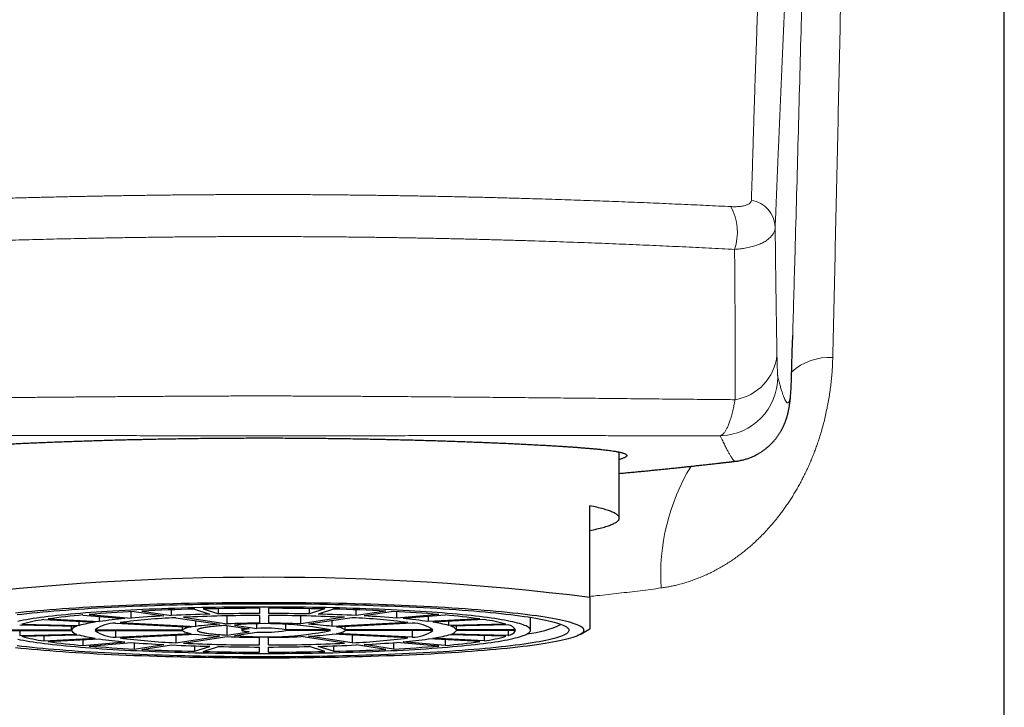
# Model space of a CAD drawing. Header units: millimetres. Extents: x 8 to 541, y 12 to 452.
# Tile 15 of 25: x 276 to 310, y 367 to 390. Entities that reach past the tile are written whole.
import ezdxf

# ---------------------------------------------------------------- set-up
doc = ezdxf.new("R2010")
doc.units = ezdxf.units.MM

msp = doc.modelspace()

# ---------------------------------------------------------------- linework, layer by layer
at = {"color": 7, "linetype": 'Continuous', "lineweight": 30}
for p, q in [((309.5, 285.964), (309.5, 407.658)), ((302.338, 378.712), (302.354, 379.272)), ((296.5, 373.099), (296.5, 375.33)), ((300.422, 375.021), (300.422, 375.021)), ((295.5, 370.422), (295.5, 373.517)), ((284.35, 370.054), (284.35, 369.88)), ((284.65, 370.054), (284.65, 369.88)), ((278.384, 369.828), (279.799, 369.705)), ((278.597, 369.847), (280.011, 369.723)), ((278.947, 369.608), (278.947, 369.779)), ((280.011, 369.723), (280.011, 369.943)), ((280.121, 369.949), (281.121, 369.798)), ((280.381, 369.962), (281.381, 369.811)), ((281.381, 369.811), (281.381, 370.003)), ((281.521, 369.737), (282.997, 369.514)), ((281.781, 369.75), (283.257, 369.527)), ((282.155, 370.026), (282.673, 369.857)), ((282.445, 370.033), (282.963, 369.864)), ((282.963, 369.864), (282.963, 370.042)), ((283.257, 369.527), (283.257, 369.799)), ((284.35, 369.81), (284.35, 369.553)), ((284.65, 369.81), (284.65, 369.553)), ((285.743, 369.527), (285.743, 369.799)), ((287.219, 369.75), (285.743, 369.527)), ((287.479, 369.737), (286.003, 369.514)), ((286.037, 369.864), (286.037, 370.042)), ((286.555, 370.033), (286.037, 369.864)), ((286.845, 370.026), (286.327, 369.857)), ((287.619, 369.811), (287.619, 370.003)), ((288.619, 369.962), (287.619, 369.811)), ((288.879, 369.949), (287.879, 369.798)), ((288.989, 369.723), (288.989, 369.943)), ((290.403, 369.847), (288.989, 369.723)), ((290.616, 369.828), (289.201, 369.705)), ((290.053, 369.608), (290.053, 369.779)), ((293.5, 369.314), (293.5, 369.75)), ((276.252, 369.493), (278.184, 369.448)), ((276.33, 369.518), (278.262, 369.473)), ((277.065, 369.673), (278.797, 369.586)), ((277.215, 369.695), (278.947, 369.608)), ((278.002, 369.327), (278.002, 369.452)), ((278.262, 369.473), (278.262, 369.612)), ((279.49, 369.551), (282.047, 369.422)), ((279.64, 369.573), (282.197, 369.445)), ((281.754, 369.327), (281.754, 369.437)), ((282.197, 369.445), (282.197, 369.635)), ((283.248, 369.477), (284.003, 369.363)), ((283.248, 369.477), (283.248, 369.151)), ((283.507, 369.49), (284.262, 369.376)), ((283.75, 369.401), (283.75, 369.314)), ((284.262, 369.376), (284.262, 369.509)), ((285.235, 369.327), (285.235, 369.499)), ((286.803, 369.445), (286.803, 369.635)), ((289.36, 369.573), (286.803, 369.445)), ((289.51, 369.551), (286.953, 369.422)), ((287.246, 369.327), (287.246, 369.437)), ((291.785, 369.695), (290.053, 369.608)), ((291.935, 369.673), (290.203, 369.586)), ((290.738, 369.473), (290.738, 369.612)), ((292.67, 369.518), (290.738, 369.473)), ((292.748, 369.493), (290.816, 369.448)), ((290.998, 369.327), (290.998, 369.452)), ((276.001, 369.327), (278.002, 369.327)), ((276.001, 369.301), (278.002, 369.301)), ((276.252, 369.301), (276.252, 369.135)), ((276.252, 369.135), (278.184, 369.18)), ((276.33, 369.109), (278.262, 369.154)), ((277.065, 369.127), (277.065, 368.955)), ((278.802, 369.327), (281.754, 369.327)), ((278.802, 369.301), (281.754, 369.301)), ((279.49, 369.301), (279.49, 369.077)), ((279.49, 369.077), (282.047, 369.205)), ((279.64, 369.054), (282.197, 369.183)), ((281.521, 369.149), (281.521, 368.89)), ((281.521, 368.89), (282.997, 369.113)), ((281.781, 368.877), (283.257, 369.1)), ((283.248, 369.151), (284.003, 369.265)), ((283.507, 369.138), (284.262, 369.252)), ((284.35, 368.817), (284.35, 369.074)), ((284.65, 368.817), (284.65, 369.074)), ((286.745, 369.327), (285.235, 369.327)), ((286.745, 369.301), (285.235, 369.301)), ((287.219, 368.877), (285.743, 369.1)), ((287.479, 368.89), (286.003, 369.113)), ((289.36, 369.054), (286.803, 369.183)), ((289.51, 369.077), (286.953, 369.205)), ((290.198, 369.327), (287.246, 369.327)), ((290.198, 369.301), (287.246, 369.301)), ((287.479, 369.149), (287.479, 368.89)), ((289.51, 369.301), (289.51, 369.077)), ((292.67, 369.109), (290.738, 369.154)), ((292.748, 369.135), (290.816, 369.18)), ((292.999, 369.327), (290.998, 369.327)), ((292.999, 369.301), (290.998, 369.301)), ((291.935, 369.127), (291.935, 368.955)), ((292.748, 369.301), (292.748, 369.135)), ((295.175, 369.171), (295.5, 369.356)), ((277.065, 368.955), (278.797, 369.042)), ((277.215, 368.932), (278.947, 369.019)), ((278.384, 368.991), (278.384, 368.799)), ((278.384, 368.799), (279.799, 368.922)), ((278.597, 368.781), (280.011, 368.904)), ((280.121, 368.895), (280.121, 368.679)), ((280.121, 368.679), (281.121, 368.83)), ((280.381, 368.666), (281.381, 368.817)), ((282.155, 368.785), (282.155, 368.602)), ((282.155, 368.602), (282.673, 368.77)), ((282.445, 368.595), (282.963, 368.763)), ((284.35, 368.573), (284.35, 368.747)), ((284.65, 368.573), (284.65, 368.747)), ((286.555, 368.595), (286.037, 368.763)), ((286.845, 368.602), (286.327, 368.77)), ((286.845, 368.785), (286.845, 368.602)), ((288.619, 368.666), (287.619, 368.817)), ((288.879, 368.679), (287.879, 368.83)), ((288.879, 368.895), (288.879, 368.679)), ((290.403, 368.781), (288.989, 368.904)), ((290.616, 368.799), (289.201, 368.922)), ((291.785, 368.932), (290.053, 369.019)), ((291.935, 368.955), (290.203, 369.042)), ((290.616, 368.991), (290.616, 368.799))]:
    msp.add_line(p, q, dxfattribs=at)
at = {"color": 7, "linetype": 'Continuous', "lineweight": 30, "flags": 128}
for points in [[(295.5, 372.681), (295.564, 372.694), (295.625, 372.707), (295.685, 372.72), (295.742, 372.734), (295.798, 372.747), (295.852, 372.76), (295.903, 372.773), (295.952, 372.787), (296, 372.8), (296.045, 372.814), (296.088, 372.827), (296.129, 372.841), (296.168, 372.855), (296.204, 372.869), (296.239, 372.882), (296.272, 372.896), (296.302, 372.91), (296.33, 372.924), (296.356, 372.938), (296.38, 372.952), (296.402, 372.966), (296.421, 372.98), (296.439, 372.994), (296.454, 373.008), (296.467, 373.022), (296.478, 373.036), (296.487, 373.05), (296.493, 373.064), (296.498, 373.078), (296.5, 373.092), (296.5, 373.106), (296.498, 373.12), (296.493, 373.134), (296.487, 373.149), (296.478, 373.163), (296.467, 373.177), (296.454, 373.191), (296.439, 373.205), (296.421, 373.219), (296.402, 373.233), (296.38, 373.247), (296.356, 373.261), (296.33, 373.275), (296.302, 373.289), (296.272, 373.302), (296.239, 373.316), (296.204, 373.33), (296.168, 373.344), (296.129, 373.357), (296.088, 373.371), (296.045, 373.385), (296, 373.398), (295.952, 373.412), (295.903, 373.425), (295.852, 373.438), (295.798, 373.452), (295.742, 373.465), (295.685, 373.478), (295.625, 373.491), (295.564, 373.504), (295.5, 373.517)], [(276.107, 369.906), (276.288, 369.925), (276.474, 369.944), (276.666, 369.962), (276.863, 369.979), (277.066, 369.996), (277.273, 370.013), (277.486, 370.029), (277.703, 370.045), (277.925, 370.06), (278.152, 370.075), (278.383, 370.089), (278.618, 370.103), (278.857, 370.116), (279.1, 370.129), (279.347, 370.141), (279.597, 370.152), (279.85, 370.163), (280.107, 370.174), (280.367, 370.183), (280.63, 370.192), (280.895, 370.201), (281.163, 370.209), (281.433, 370.216), (281.705, 370.223), (281.979, 370.229), (282.255, 370.234), (282.532, 370.239), (282.811, 370.243), (283.09, 370.247), (283.371, 370.25), (283.653, 370.252), (283.935, 370.254), (284.217, 370.255), (284.5, 370.255), (284.783, 370.255), (285.065, 370.254), (285.347, 370.252), (285.629, 370.25), (285.91, 370.247), (286.189, 370.243), (286.468, 370.239), (286.745, 370.234), (287.021, 370.229), (287.295, 370.223), (287.567, 370.216), (287.837, 370.209), (288.105, 370.201), (288.37, 370.192), (288.633, 370.183), (288.893, 370.174), (289.15, 370.163), (289.403, 370.152), (289.653, 370.141), (289.9, 370.129), (290.143, 370.116), (290.382, 370.103), (290.617, 370.089), (290.848, 370.075), (291.075, 370.06), (291.297, 370.045), (291.514, 370.029), (291.727, 370.013), (291.934, 369.996), (292.137, 369.979), (292.334, 369.962), (292.526, 369.944), (292.712, 369.925), (292.893, 369.906), (293.068, 369.887), (293.237, 369.867), (293.401, 369.847), (293.558, 369.826), (293.709, 369.806), (293.853, 369.784), (293.991, 369.763), (294.123, 369.741), (294.248, 369.719), (294.366, 369.697), (294.478, 369.674), (294.583, 369.651), (294.681, 369.628), (294.771, 369.605), (294.855, 369.581), (294.932, 369.557), (295.002, 369.533), (295.064, 369.509), (295.119, 369.485), (295.167, 369.461), (295.208, 369.437), (295.241, 369.412), (295.267, 369.388), (295.285, 369.363), (295.296, 369.338), (295.3, 369.314), (295.296, 369.289), (295.285, 369.264), (295.267, 369.24), (295.241, 369.215), (295.208, 369.191), (295.167, 369.166), (295.119, 369.142), (295.064, 369.118), (295.002, 369.094), (294.932, 369.07), (294.855, 369.046), (294.771, 369.023), (294.681, 368.999), (294.583, 368.976), (294.478, 368.953), (294.366, 368.931), (294.248, 368.908), (294.123, 368.886), (293.991, 368.865), (293.853, 368.843), (293.709, 368.822), (293.558, 368.801), (293.401, 368.781), (293.237, 368.76), (293.068, 368.741), (292.893, 368.721), (292.712, 368.702), (292.526, 368.684), (292.334, 368.666), (292.137, 368.648), (291.934, 368.631), (291.727, 368.614), (291.514, 368.598), (291.297, 368.582), (291.075, 368.567), (290.848, 368.552), (290.617, 368.538), (290.382, 368.524), (290.143, 368.511), (289.9, 368.499), (289.653, 368.486), (289.403, 368.475), (289.15, 368.464), (288.893, 368.454), (288.633, 368.444), (288.37, 368.435), (288.105, 368.426), (287.837, 368.418), (287.567, 368.411), (287.295, 368.404), (287.021, 368.398), (286.745, 368.393), (286.468, 368.388), (286.189, 368.384), (285.91, 368.38), (285.629, 368.378), (285.347, 368.375), (285.065, 368.374), (284.783, 368.373), (284.5, 368.372)], [(276.167, 369.841), (276.328, 369.86), (276.495, 369.879), (276.668, 369.897), (276.846, 369.914), (277.029, 369.932), (277.217, 369.948), (277.41, 369.965), (277.608, 369.981), (277.811, 369.996), (278.018, 370.011), (278.23, 370.026), (278.446, 370.04), (278.666, 370.054), (278.89, 370.067), (279.118, 370.079), (279.35, 370.091), (279.585, 370.103), (279.824, 370.114), (280.066, 370.124), (280.311, 370.134), (280.558, 370.143), (280.809, 370.152), (281.062, 370.16), (281.317, 370.167), (281.575, 370.174), (281.834, 370.181), (282.096, 370.187), (282.359, 370.192), (282.623, 370.196), (282.889, 370.2), (283.156, 370.204), (283.423, 370.206), (283.692, 370.209), (283.961, 370.21), (284.23, 370.211), (284.5, 370.211), (284.77, 370.211), (285.039, 370.21), (285.308, 370.209), (285.577, 370.206), (285.844, 370.204), (286.111, 370.2), (286.377, 370.196), (286.641, 370.192), (286.904, 370.187), (287.166, 370.181), (287.425, 370.174), (287.683, 370.167), (287.938, 370.16), (288.191, 370.152), (288.442, 370.143), (288.689, 370.134), (288.934, 370.124), (289.176, 370.114), (289.415, 370.103), (289.65, 370.091), (289.882, 370.079), (290.11, 370.067), (290.334, 370.054), (290.554, 370.04), (290.77, 370.026), (290.982, 370.011), (291.189, 369.996), (291.392, 369.981), (291.59, 369.965), (291.783, 369.948), (291.971, 369.932), (292.154, 369.914), (292.332, 369.897), (292.505, 369.879), (292.672, 369.86), (292.833, 369.841), (292.988, 369.822), (293.138, 369.803), (293.282, 369.783), (293.42, 369.763), (293.552, 369.742), (293.677, 369.721), (293.797, 369.7), (293.91, 369.679), (294.016, 369.657), (294.116, 369.635), (294.209, 369.613), (294.296, 369.591), (294.376, 369.569), (294.449, 369.546), (294.515, 369.523), (294.575, 369.5), (294.628, 369.477), (294.673, 369.454), (294.712, 369.431), (294.744, 369.408), (294.768, 369.384), (294.786, 369.361), (294.796, 369.337), (294.8, 369.314), (294.796, 369.29), (294.786, 369.267), (294.768, 369.243), (294.744, 369.22), (294.712, 369.197), (294.673, 369.173), (294.628, 369.15), (294.575, 369.127), (294.515, 369.104), (294.449, 369.081), (294.376, 369.059), (294.296, 369.036), (294.209, 369.014), (294.116, 368.992), (294.016, 368.97), (293.91, 368.949), (293.797, 368.927), (293.677, 368.906), (293.552, 368.885), (293.42, 368.865), (293.282, 368.845), (293.138, 368.825), (292.988, 368.805), (292.833, 368.786), (292.672, 368.767), (292.505, 368.749), (292.332, 368.731), (292.154, 368.713), (291.971, 368.696), (291.783, 368.679), (291.59, 368.663), (291.392, 368.647), (291.189, 368.631), (290.982, 368.616), (290.77, 368.601), (290.554, 368.587), (290.334, 368.574), (290.11, 368.561), (289.882, 368.548), (289.65, 368.536), (289.415, 368.525), (289.176, 368.514), (288.934, 368.503), (288.689, 368.494), (288.442, 368.484), (288.191, 368.476), (287.938, 368.467), (287.683, 368.46), (287.425, 368.453), (287.166, 368.447), (286.904, 368.441), (286.641, 368.436), (286.377, 368.431), (286.111, 368.427), (285.844, 368.424), (285.577, 368.421), (285.308, 368.419), (285.039, 368.417), (284.77, 368.416), (284.5, 368.416)], [(284.5, 368.529), (284.736, 368.53), (284.971, 368.53), (285.206, 368.532), (285.441, 368.534), (285.675, 368.536), (285.908, 368.539), (286.14, 368.542), (286.371, 368.546), (286.601, 368.551), (286.829, 368.556), (287.056, 368.562), (287.281, 368.568), (287.504, 368.574), (287.725, 368.581), (287.944, 368.589), (288.161, 368.597), (288.375, 368.606), (288.586, 368.615), (288.794, 368.624), (289, 368.634), (289.202, 368.645), (289.402, 368.656), (289.598, 368.667), (289.79, 368.679), (289.979, 368.691), (290.164, 368.704), (290.345, 368.717), (290.522, 368.731), (290.695, 368.745), (290.864, 368.759), (291.028, 368.774), (291.188, 368.789), (291.344, 368.804), (291.494, 368.82), (291.64, 368.836), (291.781, 368.853), (291.917, 368.869), (292.048, 368.886), (292.174, 368.904), (292.294, 368.921), (292.409, 368.939), (292.519, 368.958), (292.623, 368.976), (292.722, 368.995), (292.815, 369.014), (292.902, 369.033), (292.984, 369.052), (293.06, 369.071), (293.129, 369.091), (293.193, 369.111), (293.251, 369.131), (293.303, 369.151), (293.349, 369.171), (293.389, 369.191), (293.423, 369.211), (293.451, 369.232), (293.472, 369.252), (293.488, 369.273), (293.497, 369.293), (293.5, 369.314), (293.497, 369.334), (293.488, 369.355), (293.472, 369.375), (293.451, 369.396), (293.423, 369.416), (293.389, 369.436), (293.349, 369.457), (293.303, 369.477), (293.251, 369.497), (293.193, 369.517), (293.129, 369.536), (293.06, 369.556), (292.984, 369.576), (292.902, 369.595), (292.815, 369.614), (292.722, 369.633), (292.623, 369.651), (292.519, 369.67), (292.409, 369.688), (292.294, 369.706), (292.174, 369.724), (292.048, 369.741), (291.917, 369.758), (291.781, 369.775), (291.64, 369.791), (291.494, 369.807), (291.344, 369.823), (291.188, 369.839), (291.028, 369.854), (290.864, 369.868), (290.695, 369.883), (290.522, 369.897), (290.345, 369.91), (290.164, 369.923), (289.979, 369.936), (289.79, 369.948), (289.598, 369.96), (289.402, 369.972), (289.202, 369.983), (289, 369.993), (288.794, 370.003), (288.586, 370.013), (288.375, 370.022), (288.161, 370.03), (287.944, 370.038), (287.725, 370.046), (287.504, 370.053), (287.281, 370.06), (287.056, 370.066), (286.829, 370.071), (286.601, 370.076), (286.371, 370.081), (286.14, 370.085), (285.908, 370.088), (285.675, 370.091), (285.441, 370.094), (285.206, 370.096), (284.971, 370.097), (284.736, 370.098), (284.5, 370.098), (284.264, 370.098), (284.029, 370.097), (283.794, 370.096), (283.559, 370.094), (283.325, 370.091), (283.092, 370.088), (282.86, 370.085), (282.629, 370.081), (282.399, 370.076), (282.171, 370.071), (281.944, 370.066), (281.719, 370.06), (281.496, 370.053), (281.275, 370.046), (281.056, 370.038), (280.839, 370.03), (280.625, 370.022), (280.414, 370.013), (280.206, 370.003), (280, 369.993), (279.798, 369.983), (279.598, 369.972), (279.402, 369.96), (279.21, 369.948), (279.021, 369.936), (278.836, 369.923), (278.655, 369.91), (278.478, 369.897), (278.305, 369.883), (278.136, 369.868), (277.972, 369.854), (277.812, 369.839), (277.656, 369.823), (277.506, 369.807), (277.36, 369.791), (277.219, 369.775), (277.083, 369.758), (276.952, 369.741), (276.826, 369.724), (276.706, 369.706), (276.591, 369.688), (276.481, 369.67), (276.377, 369.651), (276.278, 369.633), (276.185, 369.614)], [(283.248, 369.477), (283.19, 369.473), (283.134, 369.47), (283.079, 369.466), (283.025, 369.462), (282.973, 369.458), (282.922, 369.454), (282.873, 369.449), (282.826, 369.445), (282.78, 369.44), (282.735, 369.435), (282.693, 369.431), (282.652, 369.426), (282.613, 369.42), (282.576, 369.415), (282.54, 369.41), (282.507, 369.405), (282.475, 369.399), (282.446, 369.394), (282.418, 369.388), (282.393, 369.382), (282.369, 369.377), (282.348, 369.371), (282.328, 369.365), (282.311, 369.359), (282.296, 369.353), (282.283, 369.347), (282.272, 369.341), (282.263, 369.335), (282.257, 369.329), (282.252, 369.323), (282.25, 369.317), (282.25, 369.311), (282.252, 369.305), (282.257, 369.298), (282.263, 369.292), (282.272, 369.286), (282.283, 369.28), (282.296, 369.274), (282.311, 369.268), (282.328, 369.262), (282.348, 369.257), (282.369, 369.251), (282.393, 369.245), (282.418, 369.239), (282.446, 369.234), (282.475, 369.228), (282.507, 369.223), (282.54, 369.217), (282.576, 369.212), (282.613, 369.207), (282.652, 369.202), (282.693, 369.197), (282.735, 369.192), (282.78, 369.187), (282.826, 369.183), (282.873, 369.178), (282.922, 369.174), (282.973, 369.17), (283.025, 369.166), (283.079, 369.162), (283.134, 369.158), (283.19, 369.154), (283.248, 369.151)], [(284.003, 369.363), (283.973, 369.36), (283.944, 369.358), (283.918, 369.355), (283.893, 369.352), (283.87, 369.349), (283.849, 369.346), (283.829, 369.343), (283.812, 369.34), (283.797, 369.336), (283.784, 369.333), (283.773, 369.33), (283.764, 369.326), (283.757, 369.323), (283.753, 369.319), (283.75, 369.315), (283.75, 369.312), (283.753, 369.308), (283.757, 369.305), (283.764, 369.301), (283.773, 369.298), (283.784, 369.294), (283.797, 369.291), (283.812, 369.288), (283.829, 369.284), (283.849, 369.281), (283.87, 369.278), (283.893, 369.275), (283.918, 369.272), (283.944, 369.27), (283.973, 369.267), (284.003, 369.265)], [(284.5, 368.372), (284.217, 368.373), (283.935, 368.374), (283.653, 368.375), (283.371, 368.378), (283.09, 368.38), (282.811, 368.384), (282.532, 368.388), (282.255, 368.393), (281.979, 368.398), (281.705, 368.404), (281.433, 368.411), (281.163, 368.418), (280.895, 368.426), (280.63, 368.435), (280.367, 368.444), (280.107, 368.454), (279.85, 368.464), (279.597, 368.475), (279.347, 368.486), (279.1, 368.499), (278.857, 368.511), (278.618, 368.524), (278.383, 368.538), (278.152, 368.552), (277.925, 368.567), (277.703, 368.582), (277.486, 368.598), (277.273, 368.614), (277.066, 368.631), (276.863, 368.648), (276.666, 368.666), (276.474, 368.684), (276.288, 368.702), (276.107, 368.721)], [(284.5, 368.416), (284.23, 368.416), (283.961, 368.417), (283.692, 368.419), (283.423, 368.421), (283.156, 368.424), (282.889, 368.427), (282.623, 368.431), (282.359, 368.436), (282.096, 368.441), (281.834, 368.447), (281.575, 368.453), (281.317, 368.46), (281.062, 368.467), (280.809, 368.476), (280.558, 368.484), (280.311, 368.494), (280.066, 368.503), (279.824, 368.514), (279.585, 368.525), (279.35, 368.536), (279.118, 368.548), (278.89, 368.561), (278.666, 368.574), (278.446, 368.587), (278.23, 368.601), (278.018, 368.616), (277.811, 368.631), (277.608, 368.647), (277.41, 368.663), (277.217, 368.679), (277.029, 368.696), (276.846, 368.713), (276.668, 368.731), (276.495, 368.749), (276.328, 368.767), (276.167, 368.786)], [(276.185, 369.014), (276.278, 368.995), (276.377, 368.976), (276.481, 368.958), (276.591, 368.939), (276.706, 368.921), (276.826, 368.904), (276.952, 368.886), (277.083, 368.869), (277.219, 368.853), (277.36, 368.836), (277.506, 368.82), (277.656, 368.804), (277.812, 368.789), (277.972, 368.774), (278.136, 368.759), (278.305, 368.745), (278.478, 368.731), (278.655, 368.717), (278.836, 368.704), (279.021, 368.691), (279.21, 368.679), (279.402, 368.667), (279.598, 368.656), (279.798, 368.645), (280, 368.634), (280.206, 368.624), (280.414, 368.615), (280.625, 368.606), (280.839, 368.597), (281.056, 368.589), (281.275, 368.581), (281.496, 368.574), (281.719, 368.568), (281.944, 368.562), (282.171, 368.556), (282.399, 368.551), (282.629, 368.546), (282.86, 368.542), (283.092, 368.539), (283.325, 368.536), (283.559, 368.534), (283.794, 368.532), (284.029, 368.53), (284.264, 368.53), (284.5, 368.529)]]:
    msp.add_lwpolyline(points, dxfattribs=at)
at = {"color": 252, "linetype": 'Continuous', "lineweight": 0}
for centre, radius, start, end in [((300.802, 382.892), 0.961, 1.8032, 80.4698), ((298.663, 382.753), 1.823, 341.5313, 28.3749), ((300.134, 378.775), 1.698, 279.2521, 354.3051), ((303.575, 376.675), 1.849, 85.9193, 132.7711), ((299.852, 377.878), 2, 271.7074, 359.8858), ((304.934, 371.196), 7.037, 148.7022, 183.7122)]:
    msp.add_arc(centre, radius, start, end, dxfattribs=at)
at = {"color": 7, "linetype": 'Continuous', "lineweight": 30}
for centre, radius, start, end in [((284.5, 281.825), 89.277, 82.92251, 97.07749), ((284.484, 275.363), 94.692, 90.0811, 91.2337), ((284.516, 275.363), 94.692, 88.7663, 89.9189), ((280.31, 347.657), 22.255, 94.9647, 97.9954), ((282.612, 321.244), 48.768, 92.9287, 94.7234), ((282.555, 347), 22.761, 92.6042, 97.3579), ((283.037, 332.813), 37.034, 92.9656, 94.6866), ((284.036, 293.321), 76.728, 91.40439, 92.73069), ((284.136, 311.413), 58.463, 91.43378, 92.7013), ((284.419, 311.812), 57.999, 90.06836, 92.60724), ((284.487, 297.533), 72.347, 90.10814, 91.20666), ((284.511, 297.347), 72.533, 88.79475, 89.89045), ((284.581, 311.812), 57.999, 87.39276, 89.93164), ((284.847, 310.94), 58.936, 87.30379, 88.56112), ((284.964, 293.321), 76.728, 87.26931, 88.59561), ((286.445, 347), 22.761, 82.6421, 87.3958), ((285.926, 332.258), 37.591, 85.3262, 87.0217), ((286.388, 321.244), 48.768, 85.2766, 87.0713), ((288.69, 347.657), 22.255, 82.0046, 85.0353), ((277.877, 363.99), 5.741, 98.1304, 105.6344), ((278.228, 369.184), 0.267, 99.3329, 147.6773), ((279.412, 365.334), 4.296, 98.2315, 105.5333), ((279.488, 368.387), 1.164, 89.9022, 126.1341), ((281.27, 352.953), 16.816, 95.0198, 97.9404), ((282.074, 368.841), 0.582, 92.6632, 123.3731), ((283.556, 358.48), 11.049, 92.898, 97.0641), ((284.459, 341.478), 28.075, 90.2221, 92.4535), ((284.547, 357.904), 11.632, 79.1095, 95.1292), ((284.541, 341.478), 28.075, 87.5465, 89.7779), ((285.444, 358.48), 11.049, 82.9359, 87.102), ((286.926, 368.841), 0.582, 56.6269, 87.3368), ((287.681, 352.527), 17.245, 82.0959, 84.9439), ((289.512, 368.387), 1.164, 53.8659, 90.0978), ((289.546, 365.138), 4.496, 74.6293, 81.6059), ((290.756, 369.159), 0.294, 34.6627, 78.3271), ((291.123, 363.99), 5.741, 74.3656, 81.8696), ((292.688, 369.13), 0.367, 32.3235, 80.6663), ((293.089, 372.497), 3.315, 275.3538, 295.9135), ((277.877, 374.637), 5.741, 254.3656, 261.8696), ((278.244, 369.468), 0.294, 214.6627, 258.3271), ((279.454, 373.489), 4.496, 254.6293, 261.6059), ((279.488, 370.241), 1.164, 233.8659, 270.0978), ((282.555, 391.627), 22.761, 262.6421, 267.3958), ((282.074, 369.786), 0.582, 236.6269, 267.3368), ((283.556, 380.148), 11.049, 262.9359, 267.102), ((284.459, 397.149), 28.075, 267.5465, 269.7779), ((284.561, 380.448), 11.36, 264.6774, 281.0839), ((284.532, 365.047), 4.337, 80.6748, 93.5639), ((284.54, 373.417), 4.174, 266.1834, 279.5779), ((284.541, 397.149), 28.075, 270.2221, 272.4535), ((285.444, 380.148), 11.049, 272.898, 277.0641), ((286.926, 369.786), 0.582, 272.6632, 303.3731), ((286.445, 391.627), 22.761, 272.6042, 277.3579), ((289.512, 370.241), 1.164, 269.9022, 306.1341), ((289.588, 373.293), 4.296, 278.2315, 285.5333), ((290.772, 369.444), 0.267, 279.3329, 327.6773), ((291.123, 374.637), 5.741, 278.1304, 285.6344), ((292.688, 369.497), 0.367, 279.3337, 327.6765), ((280.31, 390.971), 22.255, 262.0046, 265.0353), ((282.612, 417.383), 48.768, 265.2766, 267.0713), ((281.319, 386.1), 17.245, 262.0959, 264.9439), ((283.074, 406.369), 37.591, 265.3262, 267.0217), ((284.153, 427.688), 58.936, 267.30379, 268.56112), ((284.419, 426.816), 57.999, 267.39276, 269.93164), ((284.489, 441.28), 72.533, 268.79475, 269.89045), ((284.581, 426.816), 57.999, 270.06836, 272.60724), ((284.513, 441.094), 72.347, 270.10814, 271.20666), ((284.864, 427.214), 58.463, 271.43378, 272.7013), ((285.963, 405.814), 37.034, 272.9656, 274.6866), ((286.388, 417.383), 48.768, 272.9287, 274.7234), ((287.73, 385.674), 16.816, 275.0198, 277.9404), ((288.69, 390.971), 22.255, 274.9647, 277.9954), ((284.036, 445.307), 76.728, 267.26931, 268.59561), ((284.484, 463.265), 94.692, 268.7663, 269.9189), ((284.516, 463.265), 94.692, 270.0811, 271.2337), ((284.964, 445.307), 76.728, 271.40439, 272.73069)]:
    msp.add_arc(centre, radius, start, end, dxfattribs=at)
at = {"color": 252, "linetype": 'Continuous', "lineweight": 0}
for points, knots in [([(304.265, 404.81), (304.229, 402.982), (304.157, 399.326), (304.056, 394.394), (303.963, 390.012), (303.88, 386.181), (303.794, 382.351), (303.736, 379.797), (303.706, 378.52)], [0, 0, 0, 0, 0.2086029, 0.4172061, 0.5629044, 0.7086028, 0.8543014, 1, 1, 1, 1]), ([(302.354, 379.272), (302.378, 380.134), (302.439, 382.274), (302.533, 385.691), (302.636, 389.524), (302.751, 393.871), (302.875, 398.732), (302.962, 402.315), (303.006, 404.106)], [0, 0, 0, 0, 0.104072, 0.258406, 0.412741, 0.567075, 0.783538, 1, 1, 1, 1]), ([(300.961, 383.84), (300.968, 384.068), (300.981, 384.525), (301.002, 385.201), (301.022, 385.87), (301.042, 386.531), (301.063, 387.185), (301.084, 387.83), (301.105, 388.469), (301.127, 389.099), (301.149, 389.722), (301.171, 390.336), (301.193, 390.942), (301.216, 391.54), (301.24, 392.13), (301.263, 392.713), (301.287, 393.287), (301.312, 393.854), (301.337, 394.413), (301.362, 394.964), (301.388, 395.507), (301.413, 396.016), (301.437, 396.491), (301.461, 396.935), (301.484, 397.372), (301.508, 397.804), (301.533, 398.23), (301.558, 398.65), (301.583, 399.064), (301.608, 399.472), (301.634, 399.875), (301.661, 400.272), (301.687, 400.663), (301.705, 400.92), (301.715, 401.047), (301.715, 401.047)], [0, 0, 0, 0, 0.033126, 0.066252, 0.099378, 0.132504, 0.16563, 0.19877, 0.231911, 0.265051, 0.298192, 0.331332, 0.364402, 0.397472, 0.430542, 0.463613, 0.496682, 0.529767, 0.562852, 0.595937, 0.629021, 0.662106, 0.690256, 0.718406, 0.746556, 0.774706, 0.802859, 0.831013, 0.859159, 0.887305, 0.915479, 0.943652, 0.971826, 0.999999, 1, 1, 1, 1]), ([(302.643, 400.06), (302.633, 399.933), (302.613, 399.678), (302.584, 399.289), (302.556, 398.894), (302.528, 398.494), (302.5, 398.087), (302.473, 397.675), (302.446, 397.256), (302.419, 396.832), (302.393, 396.402), (302.367, 395.966), (302.341, 395.524), (302.316, 395.08), (302.292, 394.633), (302.267, 394.184), (302.242, 393.699), (302.215, 393.177), (302.187, 392.616), (302.159, 392.048), (302.131, 391.471), (302.105, 390.92), (302.081, 390.394), (302.058, 389.896), (302.036, 389.392), (302.013, 388.882), (301.991, 388.367), (301.968, 387.847), (301.946, 387.321), (301.923, 386.79), (301.901, 386.254), (301.878, 385.712), (301.855, 385.165), (301.832, 384.612), (301.809, 384.054), (301.786, 383.492), (301.77, 383.112), (301.762, 382.922)], [0, 0, 0, 0, 0.028146, 0.056291, 0.084437, 0.112586, 0.140735, 0.168884, 0.197044, 0.225203, 0.253362, 0.281524, 0.309687, 0.337849, 0.365406, 0.392963, 0.42052, 0.453597, 0.486674, 0.519752, 0.552829, 0.585906, 0.613478, 0.64105, 0.668622, 0.69623, 0.723837, 0.751445, 0.779055, 0.806666, 0.834276, 0.861895, 0.889514, 0.917134, 0.944756, 0.972378, 1, 1, 1, 1]), ([(268.731, 383.621), (268.869, 383.628), (269.146, 383.642), (269.563, 383.662), (269.983, 383.682), (270.404, 383.702), (270.834, 383.721), (271.271, 383.74), (271.717, 383.759), (272.164, 383.778), (272.613, 383.795), (273.065, 383.813), (273.518, 383.829), (273.973, 383.845), (274.442, 383.861), (274.924, 383.876), (275.421, 383.891), (275.919, 383.906), (276.418, 383.919), (276.918, 383.932), (277.425, 383.944), (277.939, 383.956), (278.459, 383.966), (278.979, 383.976), (279.501, 383.985), (280.024, 383.994), (280.549, 384.001), (281.078, 384.008), (281.61, 384.014), (282.142, 384.018), (282.674, 384.022), (283.207, 384.025), (283.74, 384.027), (284.273, 384.028), (284.806, 384.027), (285.34, 384.026), (285.873, 384.024), (286.406, 384.021), (286.941, 384.016), (287.479, 384.011), (288.018, 384.005), (288.558, 383.997), (289.096, 383.989), (289.634, 383.98), (290.176, 383.97), (290.723, 383.959), (291.274, 383.947), (291.824, 383.935), (292.372, 383.921), (292.919, 383.906), (293.428, 383.892), (293.898, 383.877), (294.331, 383.864), (294.763, 383.849), (295.193, 383.835), (295.623, 383.819), (296.051, 383.804), (296.478, 383.787), (296.905, 383.77), (297.33, 383.753), (297.755, 383.735), (298.177, 383.717), (298.599, 383.698), (299.019, 383.679), (299.437, 383.66), (299.853, 383.64), (300.129, 383.626), (300.267, 383.619)], [0, 0, 0, 0, 0.013918, 0.027837, 0.041756, 0.055676, 0.069593, 0.084113, 0.098633, 0.113154, 0.127674, 0.142228, 0.156783, 0.171339, 0.185893, 0.201631, 0.217371, 0.233112, 0.248853, 0.264593, 0.280331, 0.29657, 0.312812, 0.329056, 0.345299, 0.361541, 0.377781, 0.394242, 0.410706, 0.427172, 0.443637, 0.460102, 0.476563, 0.493036, 0.509511, 0.525987, 0.542464, 0.558938, 0.575411, 0.592129, 0.608851, 0.625573, 0.642296, 0.659017, 0.675735, 0.692964, 0.710196, 0.72743, 0.744664, 0.761897, 0.779126, 0.792866, 0.806608, 0.82035, 0.83409, 0.847858, 0.861628, 0.875397, 0.889165, 0.903003, 0.916843, 0.930682, 0.944521, 0.95839, 0.97226, 0.986131, 1, 1, 1, 1]), ([(300.267, 383.619), (300.287, 383.618), (300.328, 383.617), (300.386, 383.616), (300.451, 383.617), (300.52, 383.62), (300.592, 383.627), (300.659, 383.637), (300.719, 383.65), (300.774, 383.665), (300.821, 383.683), (300.863, 383.704), (300.897, 383.727), (300.925, 383.752), (300.945, 383.779), (300.958, 383.808), (300.96, 383.829), (300.961, 383.84)], [0, 0, 0, 0, 0.051152, 0.102352, 0.153504, 0.225151, 0.297058, 0.368966, 0.440613, 0.510409, 0.580449, 0.650484, 0.720273, 0.79008, 0.860147, 0.930205, 1, 1, 1, 1]), ([(301.762, 382.922), (301.761, 382.905), (301.759, 382.869), (301.747, 382.817), (301.729, 382.765), (301.704, 382.714), (301.672, 382.664), (301.634, 382.616), (301.59, 382.571), (301.541, 382.528), (301.486, 382.486), (301.424, 382.446), (301.356, 382.408), (301.283, 382.373), (301.205, 382.34), (301.123, 382.31), (301.034, 382.282), (300.941, 382.257), (300.842, 382.234), (300.746, 382.216), (300.656, 382.202), (300.57, 382.191), (300.482, 382.182), (300.422, 382.177), (300.392, 382.175)], [0, 0, 0, 0, 0.046202, 0.092442, 0.138645, 0.18627, 0.233936, 0.281561, 0.327431, 0.373338, 0.419209, 0.466444, 0.513718, 0.560953, 0.607867, 0.654821, 0.701735, 0.750111, 0.798529, 0.846904, 0.885009, 0.923113, 0.961557, 1, 1, 1, 1]), ([(301.762, 382.922), (301.764, 382.825), (301.766, 382.631), (301.769, 382.344), (301.772, 382.061), (301.776, 381.782), (301.779, 381.506), (301.783, 381.234), (301.786, 380.966), (301.79, 380.695), (301.794, 380.422), (301.798, 380.147), (301.802, 379.877), (301.807, 379.612), (301.811, 379.352), (301.815, 379.097), (301.819, 378.848), (301.822, 378.687), (301.824, 378.607)], [0, 0, 0, 0, 0.059577, 0.119154, 0.17881, 0.238466, 0.298361, 0.358256, 0.418232, 0.478207, 0.54318, 0.608152, 0.673225, 0.738298, 0.803672, 0.869047, 0.934524, 1, 1, 1, 1]), ([(300.392, 382.175), (300.247, 382.182), (299.957, 382.197), (299.519, 382.219), (299.078, 382.241), (298.635, 382.262), (298.189, 382.283), (297.74, 382.303), (297.29, 382.323), (296.838, 382.342), (296.379, 382.361), (295.914, 382.38), (295.442, 382.398), (294.968, 382.415), (294.493, 382.432), (294.017, 382.448), (293.519, 382.464), (292.999, 382.48), (292.458, 382.496), (291.915, 382.51), (291.387, 382.523), (290.873, 382.535), (290.374, 382.546), (289.874, 382.556), (289.373, 382.565), (288.871, 382.573), (288.367, 382.581), (287.863, 382.587), (287.333, 382.593), (286.777, 382.598), (286.196, 382.602), (285.614, 382.606), (285.032, 382.607), (284.45, 382.608), (283.875, 382.608), (283.308, 382.606), (282.749, 382.604), (282.19, 382.6), (281.631, 382.595), (281.073, 382.589), (280.528, 382.582), (279.997, 382.575), (279.48, 382.566), (278.963, 382.557), (278.462, 382.547), (277.978, 382.537), (277.508, 382.526), (277.04, 382.514), (276.572, 382.502), (276.106, 382.489), (275.64, 382.475), (275.175, 382.46), (274.688, 382.444), (274.18, 382.426), (273.651, 382.407), (273.123, 382.387), (272.598, 382.366), (272.075, 382.344), (271.562, 382.322), (271.057, 382.299), (270.562, 382.276), (270.069, 382.252), (269.579, 382.228), (269.092, 382.203), (268.77, 382.186), (268.609, 382.177)], [0, 0, 0, 0, 0.014513, 0.029027, 0.04354, 0.058103, 0.072668, 0.087235, 0.101801, 0.116367, 0.13093, 0.145951, 0.160975, 0.176, 0.191025, 0.206049, 0.22107, 0.237979, 0.254889, 0.271799, 0.288708, 0.304154, 0.319602, 0.335049, 0.350496, 0.365981, 0.381468, 0.396955, 0.412441, 0.430256, 0.448074, 0.465894, 0.483714, 0.501532, 0.519348, 0.536478, 0.553611, 0.570745, 0.58788, 0.605012, 0.622142, 0.638084, 0.654028, 0.669971, 0.685913, 0.700471, 0.715031, 0.72959, 0.744148, 0.75874, 0.773332, 0.787925, 0.802516, 0.819295, 0.836078, 0.852862, 0.869646, 0.886428, 0.903207, 0.919337, 0.935469, 0.951604, 0.967738, 0.983871, 1, 1, 1, 1]), ([(300.407, 377.099), (300.408, 377.187), (300.409, 377.364), (300.41, 377.636), (300.411, 377.915), (300.411, 378.2), (300.411, 378.492), (300.411, 378.791), (300.411, 379.095), (300.41, 379.405), (300.409, 379.72), (300.407, 380.039), (300.406, 380.365), (300.404, 380.696), (300.401, 381.033), (300.399, 381.376), (300.396, 381.724), (300.394, 381.992), (300.392, 382.143), (300.392, 382.175)], [0, 0, 0, 0, 0.0612422, 0.1224959, 0.1837496, 0.2449919, 0.3066044, 0.3682287, 0.4298528, 0.4914653, 0.5527398, 0.6140261, 0.6753123, 0.7365868, 0.7982413, 0.8599078, 0.9215743, 0.983229, 1, 1, 1, 1]), ([(303.706, 378.52), (303.704, 378.446), (303.7, 378.298), (303.687, 378.074), (303.669, 377.85), (303.646, 377.627), (303.617, 377.404), (303.584, 377.183), (303.546, 376.962), (303.502, 376.742), (303.453, 376.521), (303.398, 376.301), (303.339, 376.082), (303.279, 375.884), (303.221, 375.704), (303.167, 375.544), (303.109, 375.386), (303.048, 375.228), (302.985, 375.073), (302.919, 374.918), (302.85, 374.764), (302.777, 374.612), (302.702, 374.461), (302.625, 374.313), (302.545, 374.166), (302.462, 374.022), (302.376, 373.88), (302.288, 373.739), (302.197, 373.601), (302.104, 373.466), (302.008, 373.333), (301.918, 373.213), (301.834, 373.105), (301.757, 373.01), (301.679, 372.916), (301.574, 372.795), (301.441, 372.648), (301.292, 372.494), (301.156, 372.361), (301.032, 372.246), (300.906, 372.135), (300.778, 372.027), (300.647, 371.922), (300.509, 371.818), (300.362, 371.713), (300.208, 371.61), (300.051, 371.511), (299.891, 371.417), (299.728, 371.328), (299.564, 371.245), (299.398, 371.168), (299.227, 371.095), (299.051, 371.026), (298.87, 370.963), (298.687, 370.906), (298.515, 370.859), (298.355, 370.82), (298.208, 370.789), (298.061, 370.762), (297.961, 370.748), (297.912, 370.741)], [0, 0, 0, 0, 0.0196145, 0.0392538, 0.058969, 0.0787098, 0.098219, 0.1177282, 0.1373368, 0.1569454, 0.1768546, 0.1967638, 0.2167712, 0.2367788, 0.2518644, 0.2669525, 0.2820383, 0.2972086, 0.3123812, 0.3275516, 0.3429687, 0.3583881, 0.3738053, 0.3892997, 0.4047962, 0.4202907, 0.4358861, 0.4514835, 0.467079, 0.4827444, 0.4984118, 0.5140773, 0.5259244, 0.5377715, 0.5496312, 0.561491, 0.5846545, 0.6078413, 0.6245752, 0.6413112, 0.6580451, 0.6748581, 0.6916733, 0.7084862, 0.727304, 0.7461218, 0.7649914, 0.783861, 0.8028308, 0.8218144, 0.8405226, 0.8592445, 0.8789685, 0.8986923, 0.9184852, 0.938278, 0.9536864, 0.9691035, 0.9845472, 1, 1, 1, 1]), ([(301.824, 378.607), (301.824, 378.577), (301.825, 378.517), (301.827, 378.435), (301.829, 378.357), (301.831, 378.284), (301.833, 378.217), (301.835, 378.155), (301.837, 378.098), (301.839, 378.046), (301.841, 378.002), (301.843, 377.963), (301.845, 377.93), (301.847, 377.905), (301.849, 377.885), (301.851, 377.878), (301.852, 377.874)], [0, 0, 0, 0, 0.068132, 0.136299, 0.204433, 0.273773, 0.343147, 0.41249, 0.484807, 0.557191, 0.629579, 0.7019, 0.77639, 0.850947, 0.925507, 1, 1, 1, 1]), ([(301.852, 377.874), (301.859, 377.844), (301.874, 377.783), (301.896, 377.699), (301.917, 377.62), (301.938, 377.546), (301.958, 377.477), (301.977, 377.413), (301.996, 377.354), (302.014, 377.299), (302.032, 377.249), (302.049, 377.204), (302.065, 377.163), (302.081, 377.127), (302.096, 377.095), (302.11, 377.067), (302.124, 377.044), (302.138, 377.025), (302.15, 377.009), (302.163, 376.998), (302.174, 376.991), (302.185, 376.988), (302.196, 376.989), (302.206, 376.994), (302.216, 377.003), (302.225, 377.016), (302.233, 377.032), (302.241, 377.053), (302.249, 377.078), (302.256, 377.106), (302.263, 377.139), (302.269, 377.175), (302.275, 377.215), (302.28, 377.259), (302.286, 377.314), (302.292, 377.384), (302.298, 377.46), (302.302, 377.53), (302.305, 377.591), (302.308, 377.655), (302.31, 377.723), (302.312, 377.786), (302.314, 377.828), (302.314, 377.845)], [0, 0, 0, 0, 0.024217, 0.048434, 0.072651, 0.09687, 0.121089, 0.145308, 0.169533, 0.193758, 0.217983, 0.24221, 0.266436, 0.290663, 0.314879, 0.339095, 0.363311, 0.387528, 0.411745, 0.435963, 0.460184, 0.484405, 0.508627, 0.532849, 0.557072, 0.581294, 0.605509, 0.629723, 0.653937, 0.678152, 0.702367, 0.726583, 0.750801, 0.77502, 0.799239, 0.835569, 0.871899, 0.894403, 0.916908, 0.939412, 0.961917, 0.984423, 1, 1, 1, 1]), ([(268.595, 377.096), (268.732, 377.097), (269.008, 377.099), (269.424, 377.103), (269.844, 377.107), (270.266, 377.112), (270.692, 377.116), (271.12, 377.12), (271.551, 377.125), (271.984, 377.129), (272.42, 377.134), (272.86, 377.139), (273.301, 377.143), (273.744, 377.148), (274.19, 377.153), (274.638, 377.158), (275.088, 377.162), (275.562, 377.167), (276.059, 377.172), (276.581, 377.177), (277.104, 377.181), (277.63, 377.186), (278.157, 377.19), (278.687, 377.195), (279.217, 377.199), (279.749, 377.203), (280.271, 377.207), (280.785, 377.21), (281.29, 377.214), (281.795, 377.217), (282.301, 377.22), (282.807, 377.222), (283.325, 377.224), (283.856, 377.225), (284.398, 377.226), (284.94, 377.225), (285.482, 377.224), (286.017, 377.222), (286.544, 377.22), (287.063, 377.217), (287.581, 377.214), (288.099, 377.211), (288.607, 377.207), (289.103, 377.203), (289.588, 377.2), (290.073, 377.196), (290.557, 377.192), (291.04, 377.189), (291.521, 377.185), (292.001, 377.18), (292.48, 377.176), (292.959, 377.172), (293.437, 377.167), (293.915, 377.163), (294.392, 377.158), (294.867, 377.153), (295.339, 377.149), (295.814, 377.144), (296.291, 377.139), (296.769, 377.134), (297.246, 377.129), (297.719, 377.125), (298.19, 377.12), (298.661, 377.115), (299.132, 377.111), (299.602, 377.107), (300.027, 377.103), (300.295, 377.1), (300.407, 377.099)], [0, 0, 0, 0, 0.013998, 0.027996, 0.041994, 0.056051, 0.070111, 0.084171, 0.09823, 0.112288, 0.126419, 0.140552, 0.154684, 0.168815, 0.182985, 0.197157, 0.211329, 0.225499, 0.241745, 0.257992, 0.274238, 0.290506, 0.306779, 0.323054, 0.339329, 0.355602, 0.371871, 0.387228, 0.402589, 0.417951, 0.433313, 0.448674, 0.464031, 0.480457, 0.496886, 0.513316, 0.529745, 0.54617, 0.561932, 0.577696, 0.593461, 0.609225, 0.624987, 0.639834, 0.654681, 0.669528, 0.684392, 0.69926, 0.714129, 0.728997, 0.743865, 0.75873, 0.773737, 0.788747, 0.803758, 0.81877, 0.83378, 0.848787, 0.864214, 0.879644, 0.895076, 0.910507, 0.925937, 0.941364, 0.957094, 0.972824, 0.988554, 1, 1, 1, 1]), ([(299.911, 375.879), (299.92, 375.883), (299.938, 375.89), (299.965, 375.907), (299.992, 375.928), (300.019, 375.955), (300.045, 375.986), (300.071, 376.022), (300.097, 376.064), (300.123, 376.111), (300.149, 376.162), (300.174, 376.219), (300.199, 376.281), (300.223, 376.349), (300.248, 376.423), (300.272, 376.503), (300.296, 376.589), (300.319, 376.68), (300.342, 376.776), (300.364, 376.879), (300.386, 376.986), (300.4, 377.061), (300.407, 377.099)], [0, 0, 0, 0, 0.047556, 0.095123, 0.142679, 0.19061, 0.238552, 0.286483, 0.33562, 0.384769, 0.433906, 0.48347, 0.533046, 0.58261, 0.634195, 0.685781, 0.737593, 0.789405, 0.841929, 0.894454, 0.947227, 1, 1, 1, 1]), ([(299.911, 375.879), (299.789, 375.879), (299.543, 375.88), (299.172, 375.88), (298.773, 375.881), (298.346, 375.882), (297.891, 375.882), (297.432, 375.883), (297, 375.884), (296.596, 375.884), (296.22, 375.884), (295.842, 375.885), (295.461, 375.885), (295.066, 375.885), (294.655, 375.885), (294.228, 375.886), (293.799, 375.886), (293.368, 375.886), (292.936, 375.886), (292.509, 375.886), (292.09, 375.886), (291.676, 375.885), (291.261, 375.885), (290.845, 375.885), (290.428, 375.885), (290.008, 375.885), (289.587, 375.885), (289.165, 375.884), (288.742, 375.884), (288.311, 375.884), (287.874, 375.884), (287.431, 375.883), (286.986, 375.883), (286.541, 375.882), (286.095, 375.882), (285.649, 375.882), (285.201, 375.882), (284.753, 375.882), (284.305, 375.882), (283.841, 375.882), (283.36, 375.882), (282.864, 375.882), (282.368, 375.883), (281.873, 375.883), (281.378, 375.883), (280.896, 375.884), (280.426, 375.884), (279.97, 375.885), (279.514, 375.885), (279.06, 375.885), (278.597, 375.885), (278.128, 375.885), (277.65, 375.886), (277.175, 375.886), (276.701, 375.886), (276.232, 375.886), (275.768, 375.885), (275.308, 375.885), (274.851, 375.885), (274.396, 375.885), (273.943, 375.885), (273.492, 375.884), (273.042, 375.884), (272.594, 375.884), (272.148, 375.883), (271.705, 375.883), (271.265, 375.882), (270.827, 375.882), (270.393, 375.881), (269.958, 375.881), (269.523, 375.88), (269.233, 375.879), (269.089, 375.879)], [0, 0, 0, 0, 0.013124, 0.026248, 0.039372, 0.055075, 0.070779, 0.086484, 0.102187, 0.114806, 0.127427, 0.140048, 0.152669, 0.165289, 0.179243, 0.193201, 0.20716, 0.22112, 0.235077, 0.249032, 0.262225, 0.275419, 0.288613, 0.301807, 0.314999, 0.328255, 0.341513, 0.354771, 0.368029, 0.381285, 0.39512, 0.408957, 0.422795, 0.436633, 0.450468, 0.464368, 0.47827, 0.492173, 0.506075, 0.519976, 0.535386, 0.5508, 0.566216, 0.581631, 0.597044, 0.612454, 0.626749, 0.641046, 0.655344, 0.669641, 0.683935, 0.699075, 0.714218, 0.729362, 0.744504, 0.759644, 0.774512, 0.789383, 0.804255, 0.819128, 0.833999, 0.848866, 0.863856, 0.878849, 0.893841, 0.908831, 0.923883, 0.938937, 0.953991, 0.969042, 0.984521, 1, 1, 1, 1]), ([(300.422, 375.021), (300.421, 375.021), (300.416, 375.019), (300.406, 375.021), (300.392, 375.027), (300.378, 375.037), (300.362, 375.05), (300.345, 375.068), (300.327, 375.09), (300.308, 375.117), (300.287, 375.147), (300.265, 375.182), (300.242, 375.221), (300.217, 375.265), (300.19, 375.314), (300.162, 375.367), (300.132, 375.424), (300.1, 375.487), (300.067, 375.555), (300.031, 375.628), (299.993, 375.706), (299.954, 375.789), (299.925, 375.849), (299.911, 375.879)], [0, 0, 0, 0, 0.013173, 0.062489, 0.111806, 0.161131, 0.210456, 0.259781, 0.309108, 0.358436, 0.407764, 0.457106, 0.506449, 0.555793, 0.605137, 0.654484, 0.703832, 0.753171, 0.802511, 0.851882, 0.901253, 0.950627, 1, 1, 1, 1]), ([(297.912, 370.741), (297.795, 370.725), (297.562, 370.693), (297.207, 370.648), (296.849, 370.604), (296.488, 370.562), (296.123, 370.521), (295.794, 370.486), (295.585, 370.465), (295.5, 370.456)], [0, 0, 0, 0, 0.149512, 0.299054, 0.448607, 0.598149, 0.747661, 0.897301, 1, 1, 1, 1])]:
    msp.add_open_spline(points, degree=3, knots=knots, dxfattribs=at)
at = {"color": 7, "linetype": 'Continuous', "lineweight": 30}
for points, knots in [([(302.314, 377.845), (302.317, 377.953), (302.325, 378.242), (302.333, 378.531), (302.338, 378.712)], [0, 0, 0, 0, 0.372925, 1, 1, 1, 1]), ([(300.422, 375.021), (300.433, 375.022), (300.464, 375.025), (300.517, 375.034), (300.578, 375.045), (300.639, 375.058), (300.7, 375.073), (300.759, 375.089), (300.818, 375.107), (300.875, 375.127), (300.931, 375.148), (300.986, 375.171), (301.039, 375.195), (301.092, 375.22), (301.142, 375.246), (301.191, 375.273), (301.239, 375.301), (301.285, 375.33), (301.33, 375.36), (301.373, 375.39), (301.414, 375.421), (301.455, 375.452), (301.493, 375.484), (301.531, 375.516), (301.567, 375.549), (301.601, 375.582), (301.634, 375.615), (301.666, 375.648), (301.697, 375.681), (301.727, 375.714), (301.755, 375.748), (301.782, 375.782), (301.808, 375.815), (301.833, 375.849), (301.857, 375.882), (301.88, 375.916), (301.902, 375.949), (301.923, 375.983), (301.943, 376.016), (301.962, 376.049), (301.981, 376.082), (301.999, 376.115), (302.015, 376.148), (302.031, 376.181), (302.047, 376.214), (302.062, 376.247), (302.076, 376.279), (302.089, 376.312), (302.102, 376.344), (302.114, 376.377), (302.126, 376.409), (302.137, 376.442), (302.148, 376.474), (302.158, 376.507), (302.167, 376.54), (302.177, 376.573), (302.186, 376.606), (302.194, 376.64), (302.202, 376.675), (302.21, 376.71), (302.218, 376.746), (302.225, 376.782), (302.232, 376.821), (302.239, 376.86), (302.246, 376.902), (302.252, 376.947), (302.259, 376.994), (302.265, 377.047), (302.272, 377.106), (302.279, 377.174), (302.286, 377.256), (302.292, 377.346), (302.298, 377.437), (302.302, 377.52), (302.306, 377.599), (302.309, 377.679), (302.311, 377.742), (302.312, 377.781), (302.313, 377.792)], [0, 0, 0, 0, 0.002282, 0.006635, 0.010987, 0.015338, 0.019688, 0.024038, 0.028388, 0.032739, 0.037093, 0.041452, 0.045817, 0.05019, 0.054575, 0.058975, 0.063393, 0.067833, 0.072298, 0.076794, 0.081325, 0.085896, 0.090512, 0.095179, 0.099902, 0.104687, 0.109542, 0.114471, 0.119483, 0.124584, 0.129782, 0.135085, 0.140502, 0.14604, 0.15171, 0.15752, 0.163482, 0.169606, 0.175905, 0.182389, 0.189073, 0.195971, 0.203098, 0.210471, 0.218106, 0.226023, 0.234243, 0.242789, 0.251685, 0.260957, 0.270637, 0.280757, 0.291353, 0.302466, 0.314143, 0.326435, 0.339402, 0.353112, 0.367644, 0.383091, 0.399563, 0.417191, 0.43614, 0.456611, 0.478866, 0.503248, 0.53023, 0.56049, 0.595069, 0.635681, 0.684097, 0.745952, 0.799565, 0.848236, 0.893784, 0.937209, 0.983188, 1, 1, 1, 1]), ([(302.313, 377.799), (302.313, 377.81), (302.314, 377.828), (302.314, 377.847), (302.314, 377.855)], [0, 0, 0, 0, 0.62, 1, 1, 1, 1]), ([(302.314, 377.845), (302.314, 377.852), (302.315, 377.868), (302.315, 377.884), (302.315, 377.892)], [0, 0, 0, 0, 0.488571, 1, 1, 1, 1]), ([(272.5, 375.076), (272.487, 375.079), (272.454, 375.089), (272.413, 375.104), (272.374, 375.119), (272.343, 375.132), (272.313, 375.146), (272.287, 375.162), (272.266, 375.179), (272.254, 375.195), (272.249, 375.211), (272.252, 375.227), (272.263, 375.242), (272.282, 375.257), (272.309, 375.272), (272.343, 375.286), (272.386, 375.301), (272.433, 375.313), (272.481, 375.325), (272.528, 375.335), (272.583, 375.346), (272.646, 375.357), (272.717, 375.368), (272.794, 375.379), (272.877, 375.39), (272.966, 375.401), (273.063, 375.412), (273.167, 375.423), (273.28, 375.434), (273.398, 375.446), (273.521, 375.456), (273.649, 375.467), (273.783, 375.478), (273.923, 375.488), (274.068, 375.499), (274.214, 375.509), (274.36, 375.519), (274.507, 375.528), (274.657, 375.538), (274.82, 375.547), (274.995, 375.558), (275.183, 375.568), (275.377, 375.579), (275.576, 375.589), (275.777, 375.599), (275.981, 375.609), (276.186, 375.619), (276.396, 375.628), (276.611, 375.638), (276.829, 375.647), (277.059, 375.657), (277.301, 375.666), (277.556, 375.676), (277.815, 375.686), (278.078, 375.695), (278.346, 375.704), (278.618, 375.713), (278.895, 375.722), (279.175, 375.73), (279.46, 375.738), (279.747, 375.746), (280.014, 375.752), (280.26, 375.758), (280.482, 375.763), (280.729, 375.768), (281.001, 375.774), (281.299, 375.779), (281.598, 375.784), (281.899, 375.789), (282.202, 375.793), (282.507, 375.796), (282.813, 375.799), (283.122, 375.802), (283.431, 375.804), (283.74, 375.805), (284.025, 375.806), (284.285, 375.807), (284.519, 375.807), (284.777, 375.807), (285.06, 375.806), (285.368, 375.805), (285.675, 375.803), (285.981, 375.801), (286.286, 375.798), (286.59, 375.795), (286.894, 375.791), (287.196, 375.787), (287.497, 375.782), (287.796, 375.777), (288.068, 375.772), (288.314, 375.767), (288.534, 375.763), (288.777, 375.757), (289.04, 375.751), (289.324, 375.744), (289.606, 375.736), (289.883, 375.728), (290.158, 375.72), (290.429, 375.712), (290.696, 375.703), (290.96, 375.694), (291.22, 375.685), (291.476, 375.675), (291.706, 375.666), (291.912, 375.658), (292.095, 375.651), (292.295, 375.642), (292.511, 375.633), (292.742, 375.623), (292.967, 375.612), (293.186, 375.602), (293.4, 375.591), (293.609, 375.58), (293.812, 375.569), (294.009, 375.558), (294.2, 375.547), (294.385, 375.536), (294.549, 375.526), (294.694, 375.517), (294.82, 375.508), (294.957, 375.499), (295.102, 375.488), (295.254, 375.476), (295.399, 375.465), (295.537, 375.453), (295.668, 375.441), (295.792, 375.429), (295.909, 375.417), (296.018, 375.404), (296.12, 375.392), (296.215, 375.379), (296.295, 375.367), (296.362, 375.357), (296.418, 375.347), (296.474, 375.336), (296.529, 375.324), (296.58, 375.311), (296.625, 375.298), (296.663, 375.285), (296.694, 375.272), (296.717, 375.259), (296.733, 375.247), (296.744, 375.234), (296.75, 375.221), (296.75, 375.207), (296.744, 375.193), (296.731, 375.178), (296.712, 375.163), (296.686, 375.148), (296.654, 375.132), (296.614, 375.115), (296.567, 375.098), (296.529, 375.086), (296.504, 375.079), (296.5, 375.078)], [0, 0, 0, 0, 0.004301, 0.011444, 0.016824, 0.022205, 0.027584, 0.034787, 0.041994, 0.049204, 0.056413, 0.06362, 0.070823, 0.078054, 0.085289, 0.092525, 0.09976, 0.106992, 0.112437, 0.117884, 0.12333, 0.129614, 0.135901, 0.142189, 0.148478, 0.154764, 0.161048, 0.167729, 0.17441, 0.181091, 0.187606, 0.194124, 0.200644, 0.207164, 0.213683, 0.220198, 0.226112, 0.232028, 0.237943, 0.243857, 0.250632, 0.25741, 0.264189, 0.270967, 0.277742, 0.284237, 0.290736, 0.297237, 0.303738, 0.310237, 0.316732, 0.323879, 0.331031, 0.338185, 0.345339, 0.352491, 0.359638, 0.36682, 0.374007, 0.381194, 0.388381, 0.395563, 0.400977, 0.406391, 0.411805, 0.418869, 0.425937, 0.433007, 0.440078, 0.447146, 0.45421, 0.461307, 0.468407, 0.475508, 0.482609, 0.489705, 0.495053, 0.5004, 0.505748, 0.512782, 0.51982, 0.526861, 0.533902, 0.540941, 0.547975, 0.55504, 0.562109, 0.56918, 0.576249, 0.583314, 0.588637, 0.593961, 0.599284, 0.606319, 0.613359, 0.6204, 0.627442, 0.634482, 0.641517, 0.648582, 0.655651, 0.662721, 0.66979, 0.676856, 0.682178, 0.6875, 0.692822, 0.69989, 0.706963, 0.714037, 0.721112, 0.728184, 0.735252, 0.742348, 0.749448, 0.756549, 0.763648, 0.770744, 0.776088, 0.781433, 0.786777, 0.793932, 0.801091, 0.808253, 0.815415, 0.822575, 0.82973, 0.836913, 0.844099, 0.851287, 0.858473, 0.865656, 0.871064, 0.876474, 0.881882, 0.888604, 0.895329, 0.902054, 0.908779, 0.915501, 0.921488, 0.927477, 0.933466, 0.939453, 0.945944, 0.952438, 0.958934, 0.96543, 0.971924, 0.978415, 0.985157, 0.991903, 0.998649, 1, 1, 1, 1]), ([(296.5, 374.611), (296.547, 374.615), (296.655, 374.625), (296.823, 374.64), (297.003, 374.657), (297.178, 374.674), (297.348, 374.69), (297.514, 374.706), (297.674, 374.722), (297.828, 374.738), (297.956, 374.75), (298.059, 374.761), (298.14, 374.769), (298.222, 374.778), (298.309, 374.787), (298.402, 374.796), (298.5, 374.806), (298.609, 374.818), (298.729, 374.831), (298.861, 374.845), (299, 374.86), (299.144, 374.875), (299.292, 374.892), (299.442, 374.908), (299.594, 374.925), (299.747, 374.942), (299.87, 374.956), (299.961, 374.967), (300.018, 374.973), (300.07, 374.979), (300.119, 374.985), (300.163, 374.99), (300.202, 374.995), (300.235, 374.998), (300.256, 375.001), (300.269, 375.002), (300.277, 375.003), (300.287, 375.005), (300.302, 375.006), (300.322, 375.009), (300.349, 375.012), (300.383, 375.016), (300.408, 375.019), (300.422, 375.02)], [0, 0, 0, 0, 0.037022, 0.085958, 0.133271, 0.178964, 0.223828, 0.267026, 0.308565, 0.348458, 0.386719, 0.407483, 0.427743, 0.448419, 0.470441, 0.493815, 0.518544, 0.544627, 0.575907, 0.608924, 0.643668, 0.679902, 0.716789, 0.754273, 0.792375, 0.830333, 0.868918, 0.884234, 0.898693, 0.911767, 0.923461, 0.935084, 0.94494, 0.953038, 0.959384, 0.961111, 0.962759, 0.965377, 0.969218, 0.974281, 0.980564, 0.989708, 1, 1, 1, 1]), ([(295.5, 370.422), (295.5, 370.39), (295.5, 370.32), (295.5, 370.218), (295.5, 370.115), (295.5, 370.018), (295.5, 369.926), (295.5, 369.841), (295.5, 369.762), (295.5, 369.69), (295.5, 369.646), (295.5, 369.604), (295.5, 369.565), (295.5, 369.513), (295.5, 369.469), (295.5, 369.432), (295.5, 369.401), (295.5, 369.378), (295.5, 369.363), (295.5, 369.356), (295.5, 369.356), (295.5, 369.356)], [0, 0, 0, 0, 0.047881, 0.104957, 0.162032, 0.219163, 0.276293, 0.333371, 0.390449, 0.4476, 0.504751, 0.505719, 0.562557, 0.619396, 0.676319, 0.733242, 0.793237, 0.853232, 0.913327, 0.973423, 1, 1, 1, 1])]:
    msp.add_open_spline(points, degree=3, knots=knots, dxfattribs=at)

doc.saveas('drawing.dxf')
